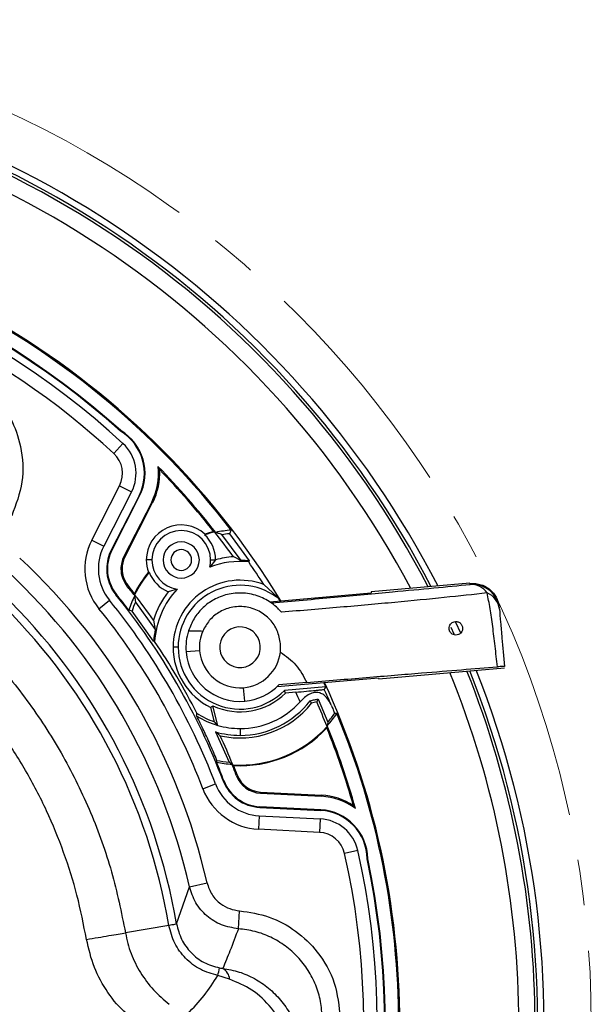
# Model space of a CAD drawing. Header units: millimetres. Extents: x 0 to 594, y 0 to 420.
# Tile 30 of 32: x 413 to 445, y 278 to 333. Entities that reach past the tile are written whole.
import ezdxf

# ---------------------------------------------------------------- set-up
doc = ezdxf.new("R2010")
doc.units = ezdxf.units.MM
doc.linetypes.add('CENTERX2', pattern=[20.32, 12.7, -2.54, 2.54, -2.54])
doc.layers.add('SLD-0', color=7, linetype='Continuous')

msp = doc.modelspace()

# ---------------------------------------------------------------- linework, layer by layer
at = {"color": 7, "linetype": 'Continuous', "lineweight": 25}
for p, q in [((418.139, 308.836), (418.648, 309.387)), ((416.917, 304.04), (418.457, 307.05)), ((418.457, 307.05), (419.125, 306.709)), ((419.125, 306.709), (417.585, 303.698)), ((419.537, 306.498), (417.997, 303.487)), ((418.03, 303.471), (419.57, 306.481)), ((419.537, 306.498), (419.57, 306.481)), ((420.238, 306.14), (418.698, 303.129)), ((418.752, 303.101), (420.292, 306.112)), ((420.292, 306.112), (420.238, 306.14)), ((425.194, 302.909), (424.119, 304.34)), ((424.551, 304.395), (425.641, 302.883)), ((416.917, 304.04), (417.585, 303.698)), ((417.997, 303.487), (418.03, 303.471)), ((418.752, 303.101), (418.698, 303.129)), ((424.764, 303.122), (425.194, 302.909)), ((420.253, 302.938), (419.939, 302.938)), ((423.773, 302.938), (423.456, 302.549)), ((423.503, 302.938), (423.773, 302.938)), ((417.783, 302.446), (417.746, 302.446)), ((418.594, 302.446), (418.533, 302.446)), ((418.916, 301.539), (418.868, 301.5)), ((427.182, 300.898), (426.459, 301.573)), ((437.875, 301.646), (432.396, 301.167)), ((437.881, 301.585), (437.875, 301.646)), ((418.258, 301.005), (418.286, 301.028)), ((421.648, 301.33), (421.154, 301.177)), ((426.78, 300.618), (432.401, 301.11)), ((432.396, 301.167), (432.401, 301.11)), ((417.316, 300.24), (417.898, 300.712)), ((419.337, 300.607), (420.435, 299.083)), ((427.136, 300.894), (427.182, 300.898)), ((427.216, 300.901), (427.182, 300.898)), ((420.347, 298.451), (419.148, 300.111)), ((420.339, 299.613), (420.435, 299.083)), ((437.056, 299.541), (437.361, 298.87)), ((436.816, 299.225), (436.985, 298.853)), ((427.369, 297.842), (427.377, 298.305)), ((421.706, 298.109), (421.426, 298.109)), ((422.894, 297.913), (422.147, 297.848)), ((432.817, 296.359), (439.79, 296.97)), ((427.191, 295.924), (432.812, 296.416)), ((428.827, 296.155), (427.288, 296.02)), ((429.884, 295.915), (429.776, 296.15)), ((432.812, 296.416), (432.817, 296.359)), ((425.397, 295.121), (425.331, 295.868)), ((429.884, 295.915), (427.589, 295.714)), ((428.219, 295.62), (427.656, 295.571)), ((429.381, 295.077), (429.097, 295.016)), ((429.465, 295.24), (429.999, 293.959)), ((423.717, 293.977), (423.519, 294.772)), ((423.9, 293.782), (423.631, 294.863)), ((423.78, 293.42), (424.526, 291.744)), ((425.135, 293.609), (425.135, 293.228)), ((424.204, 290.706), (424.238, 290.719)), ((424.996, 291.009), (424.939, 290.987)), ((423.07, 290.272), (423.771, 290.54)), ((426.267, 290.085), (426.263, 290.024)), ((426.267, 290.085), (429.644, 289.914)), ((426.263, 290.024), (429.641, 289.853)), ((429.644, 289.914), (429.641, 289.853)), ((426.224, 289.239), (426.225, 289.275)), ((426.224, 289.239), (429.601, 289.067)), ((429.603, 289.104), (426.225, 289.275)), ((429.601, 289.067), (429.603, 289.104)), ((426.2, 288.776), (426.162, 288.027)), ((426.2, 288.776), (429.577, 288.605)), ((429.577, 288.605), (429.539, 287.856)), ((429.539, 287.856), (426.162, 288.027)), ((431.658, 286.852), (430.927, 286.687)), ((421.612, 282.796), (422.329, 284.844)), ((422.329, 284.844), (423.303, 285.066)), ((425.041, 282.519), (425.111, 283.516)), ((421.194, 282.701), (418.786, 282.292)), ((424.558, 279.722), (423.908, 279.927))]:
    msp.add_line(p, q, dxfattribs=at)
at = {"color": 7, "linetype": 'Continuous', "lineweight": 25, "flags": 128}
for points in [[(418.503, 310.069), (418.515, 310.086), (418.524, 310.099)], [(423.182, 304.373), (423.177, 304.351), (423.174, 304.334)], [(423.676, 304.506), (423.71, 304.494), (423.737, 304.484)], [(424.637, 304.59), (424.589, 304.481), (424.551, 304.395)], [(423.782, 302.95), (423.777, 302.943), (423.773, 302.938)], [(425.641, 302.883), (425.624, 302.854), (425.611, 302.832)], [(420.099, 302.26), (420.076, 302.263), (420.059, 302.266)], [(419.291, 301.013), (419.287, 301.05), (419.284, 301.078)], [(427.359, 300.669), (427.294, 300.776), (427.216, 300.901)], [(419.148, 300.111), (419.047, 300.14), (418.968, 300.162)], [(420.347, 298.451), (420.376, 298.44), (420.399, 298.431)], [(427.656, 295.571), (427.619, 295.651), (427.589, 295.714)], [(429.884, 295.915), (429.838, 295.835), (429.801, 295.772)], [(429.097, 295.016), (429.051, 295.09), (429.015, 295.147)], [(429.465, 295.24), (429.418, 295.149), (429.381, 295.077)], [(422.73, 294.306), (422.738, 294.388), (422.743, 294.453)], [(423.631, 294.863), (423.568, 294.812), (423.519, 294.772)], [(430.499, 294.438), (430.432, 294.445), (430.379, 294.45)], [(429.945, 293.647), (429.952, 293.683), (429.957, 293.712)], [(423.83, 291.742), (423.844, 291.799), (423.855, 291.844)], [(424.728, 291.596), (424.757, 291.574), (424.781, 291.558)], [(432.177, 286.385), (432.197, 286.388), (432.213, 286.389)]]:
    msp.add_lwpolyline(points, dxfattribs=at)
at = {"color": 7, "linetype": 'Continuous', "lineweight": 25}
for centre, radius, start, end in [((388.979, 277.234), 53, 27.2368, 141.7017), ((388.979, 277.234), 52.65, 27.3926, 141.816), ((388.979, 277.234), 52.5, 27.46, 141.8655), ((388.979, 277.234), 51.6, 27.8738, 142.1687), ((388.979, 277.234), 45.004, 31.3855, 144.859), ((388.979, 277.234), 44.943, 37.4939, 142.5061), ((388.979, 277.234), 44.193, 48.044, 131.956), ((388.979, 277.234), 44.157, 48.0393, 131.9607), ((388.979, 277.234), 43.75, 47.3006, 90), ((388.979, 277.234), 43, 47.3006, 81.5796), ((417.122, 307.734), 2.713, 332.9067, 59.4119), ((417.122, 307.734), 2.75, 332.9067, 59.3357), ((417.122, 307.734), 2.25, 332.9067, 47.3006), ((417.122, 307.734), 1.5, 332.9067, 47.3006), ((417.122, 307.734), 3.5, 332.9067, 6.0913), ((388.979, 277.234), 44.193, 38.041, 44.3097), ((417.122, 307.734), 3.561, 332.9067, 3.3294), ((388.979, 277.234), 44.132, 38.167, 44.089), ((421.878, 302.938), 1.939, 47.7277, 180), ((421.878, 302.938), 1.625, 0, 180), ((425.135, 298.109), 6.526, 102.3662, 107.4912), ((421.878, 302.938), 1.904, 0.3555, 47.1271), ((425.135, 298.109), 6.561, 102.8508, 107.3148), ((388.979, 277.234), 44.167, 35.8825, 38.0952), ((425.135, 298.109), 6.5, 94.3917, 101.9984), ((425.135, 298.109), 6.313, 95.3066, 99.2614), ((420.033, 302.446), 3.5, 152.9067, 219.0713), ((420.033, 302.446), 2.75, 152.9067, 219.0713), ((421.878, 302.938), 1, 0, 180), ((420.033, 302.446), 2.287, 152.9067, 180), ((420.033, 302.446), 2.25, 152.9067, 180), ((420.033, 302.446), 1.5, 152.9067, 180), ((421.878, 302.938), 0.575, 0, 180), ((425.135, 298.109), 5.026, 94.2384, 105.6148), ((388.979, 277.234), 35.207, 12.8527, 47.1473), ((420.033, 302.446), 1.439, 152.9067, 180), ((421.878, 302.938), 1.939, 180, 200.2723), ((421.878, 302.938), 1.625, 180, 261.8475), ((421.878, 302.938), 1, 180, 0), ((421.878, 302.938), 0.575, 180, 0), ((421.878, 302.938), 1.625, 346.1525, 0), ((425.135, 298.109), 4.747, 84.2429, 110.7184), ((425.135, 298.109), 4.8, 83.9514, 89.2949), ((388.979, 277.234), 44.69, 32.9986, 34.9448), ((388.979, 277.234), 34.207, 12.8527, 47.1473), ((420.033, 302.446), 2.287, 180, 219.0713), ((420.033, 302.446), 2.25, 180, 219.0713), ((420.033, 302.446), 1.5, 180, 219.0713), ((420.033, 302.446), 1.439, 180, 219.0713), ((425.135, 298.109), 6.561, 140.6852, 153.0963), ((425.135, 298.109), 6.526, 140.5088, 153.5778), ((421.878, 302.938), 1.904, 200.8729, 247.6445), ((388.979, 277.234), 38.5, 38.0513, 39.0713), ((388.979, 277.234), 38.561, 38.195, 39.0713), ((425.135, 298.109), 3.709, 69.0769, 180), ((425.135, 298.109), 3.429, 54.3021, 180), ((438.011, 300.091), 1.5, 5.0011, 95.0011), ((437.921, 300.49), 1.096, 34.6043, 92.1039), ((388.979, 277.234), 37.713, 20.9287, 39.0713), ((388.979, 277.234), 37.75, 37.3995, 39.0713), ((425.135, 298.109), 6.5, 153.9441, 161.5865), ((388.979, 277.234), 38.526, 35.511, 38.1132), ((425.135, 298.109), 5.026, 142.3852, 162.5968), ((425.135, 298.109), 4.747, 137.2816, 176.1144), ((438.391, 300.075), 1.124, 7.5289, 67.4193), ((388.979, 277.234), 33.104, 9.6705, 44.9055), ((388.979, 277.234), 37.25, 20.9287, 39.0713), ((425.135, 298.109), 6.313, 156.6965, 161.5117), ((388.979, 277.234), 32.676, 9.6308, 45.127), ((388.979, 277.234), 36.5, 20.9287, 39.0713), ((425.135, 298.109), 4.8, 168.2906, 175.9201), ((425.135, 298.109), 3, 162.4404, 185), ((425.135, 298.109), 2.25, 156.5639, 185), ((425.135, 298.109), 1.125, 5, 185), ((388.979, 277.234), 37.902, 27.0196, 34.0041), ((425.135, 298.109), 3.709, 180, 244.1577), ((425.135, 298.109), 3.429, 180, 315.6979), ((425.135, 298.109), 3, 185, 275), ((425.135, 298.109), 2.25, 185, 275), ((425.135, 298.109), 1.125, 185, 5), ((425.135, 298.109), 2.25, 275, 353.177), ((388.979, 277.234), 53, 267.2368, 21.7017), ((388.979, 277.234), 52.65, 267.3926, 21.816), ((388.979, 277.234), 51.6, 0, 22.1687), ((388.979, 277.234), 52.5, 0, 21.8655), ((388.979, 277.234), 45.004, 0, 24.859), ((425.135, 298.109), 3.578, 245.1319, 314.8087), ((425.135, 298.109), 3, 275, 315.8656), ((388.979, 277.234), 43.334, 24.324, 25.1053), ((388.979, 277.234), 44.834, 23.2004, 24.4228), ((425.135, 298.109), 5.026, 257.4032, 322.0212), ((425.135, 298.109), 4.881, 270, 322.637), ((425.135, 298.109), 4.5, 270, 317.7471), ((388.979, 277.234), 44.167, 21.9048, 23.8271), ((425.135, 298.109), 4.369, 236.8108, 251.0555), ((425.135, 298.109), 6.5, 318.0016, 325.6083), ((425.135, 298.109), 6.394, 319.5245, 325.0965), ((388.979, 277.234), 44.943, 0, 22.5061), ((425.135, 298.109), 4.5, 237.6923, 254.0716), ((425.135, 298.109), 4.881, 253.8805, 270), ((425.135, 298.109), 4.5, 254.0716, 270), ((425.135, 298.109), 6.526, 266.4222, 317.6338), ((425.135, 298.109), 6.561, 266.9037, 317.1492), ((388.979, 277.234), 44.132, 15.911, 21.833), ((388.979, 277.234), 44.193, 15.6903, 21.959), ((388.979, 277.234), 38.526, 21.8868, 24.489), ((388.979, 277.234), 37.75, 20.9287, 22.6005), ((425.135, 298.109), 6.5, 258.4135, 266.0559), ((425.135, 298.109), 6.394, 258.4561, 264.5303), ((388.979, 277.234), 38.5, 20.9287, 21.9487), ((388.979, 277.234), 38.561, 20.9287, 21.805), ((426.34, 291.523), 2.287, 200.9287, 267.0933), ((426.34, 291.523), 2.25, 200.9287, 267.0933), ((426.34, 291.523), 1.5, 200.9287, 267.0933), ((426.34, 291.523), 1.439, 200.9287, 267.0933), ((426.34, 291.523), 3.5, 200.9287, 267.0933), ((426.34, 291.523), 2.75, 200.9287, 267.0933), ((429.463, 286.358), 3.5, 53.9087, 87.0933), ((429.463, 286.358), 3.561, 56.6706, 87.0933), ((429.463, 286.358), 2.713, 0.5881, 87.0933), ((429.463, 286.358), 2.75, 0.6643, 87.0933), ((429.463, 286.358), 2.25, 12.6994, 87.0933), ((429.463, 286.358), 1.5, 12.6994, 87.0933), ((388.979, 277.234), 43.75, 287.3006, 12.6994), ((388.979, 277.234), 43, 287.3006, 12.6994), ((388.979, 277.234), 44.157, 288.0393, 11.9607), ((388.979, 277.234), 44.193, 288.044, 11.956), ((383.134, 287.942), 41.555, 348.8788, 349.4774), ((423.789, 279.659), 0.772, 4.7046, 59.557)]:
    msp.add_arc(centre, radius, start, end, dxfattribs=at)
for points, knots in [([(410.131, 313.179), (410.59, 312.857), (411.505, 312.213), (412.475, 310.816), (413.071, 309.146), (413.176, 307.235), (412.715, 306.002), (412.485, 305.385)], [0, 0, 0, 0, 0.187473, 0.374212, 0.56074, 0.780352, 1, 1, 1, 1]), ([(420.677, 307.94), (420.664, 307.971), (420.64, 308.024), (420.614, 308.08), (420.602, 308.105)], [0, 0, 0, 0, 0.56, 1, 1, 1, 1]), ([(424.119, 304.34), (424.056, 304.365), (423.943, 304.409), (423.833, 304.449), (423.784, 304.467)], [0, 0, 0, 0, 0.56, 1, 1, 1, 1]), ([(426.867, 300.559), (428.052, 300.666), (430.419, 300.88), (433.413, 301.158), (435.928, 301.395), (437.229, 301.522), (437.881, 301.585)], [0, 0, 0, 0, 0.279631, 0.558708, 0.779098, 1, 1, 1, 1]), ([(437.875, 301.646), (438.089, 301.638), (438.535, 301.622), (439.071, 301.261), (439.407, 300.784), (439.47, 300.445), (439.5, 300.282)], [0, 0, 0, 0, 0.270257, 0.562423, 0.789733, 1, 1, 1, 1]), ([(419.296, 300.964), (419.303, 300.899), (419.315, 300.781), (419.33, 300.66), (419.337, 300.607)], [0, 0, 0, 0, 0.56, 1, 1, 1, 1]), ([(427.426, 300.046), (427.359, 300.122), (427.275, 300.216), (427.178, 300.306), (427.153, 300.329), (427.147, 300.335), (427.145, 300.336), (427.145, 300.337), (427.045, 300.427), (426.728, 300.677), (426.23, 300.928), (425.665, 301.073), (425.211, 301.12), (424.752, 301.096), (424.183, 300.978), (423.582, 300.712), (423.012, 300.265), (422.553, 299.711), (422.368, 299.246), (422.275, 299.014)], [0, 0, 0, 0, 0.046877, 0.05871, 0.061723, 0.062504, 0.062713, 0.062791, 0.062801, 0.125145, 0.249968, 0.312679, 0.375407, 0.43822, 0.501044, 0.626042, 0.750572, 0.875485, 1, 1, 1, 1]), ([(438.823, 301.113), (438.058, 301.028), (436.528, 300.86), (433.754, 300.591), (430.724, 300.318), (428.526, 300.137), (427.426, 300.046)], [0, 0, 0, 0, 0.250431, 0.501116, 0.75018, 1, 1, 1, 1]), ([(439.392, 297.02), (439.351, 297.407), (439.268, 298.18), (439.134, 299.268), (438.992, 300.278), (438.88, 300.832), (438.823, 301.113)], [0, 0, 0, 0, 0.247904, 0.496068, 0.745168, 1, 1, 1, 1]), ([(408.762, 300.096), (409.613, 299.309), (411.314, 297.736), (413.5, 295.024), (415.384, 292.1), (416.907, 288.973), (418.091, 285.698), (418.554, 283.427), (418.786, 282.292)], [0, 0, 0, 0, 0.166667, 0.333333, 0.5, 0.666667, 0.833333, 1, 1, 1, 1]), ([(427.377, 298.305), (427.331, 298.55), (427.24, 299.038), (426.818, 299.66), (426.314, 300.058), (425.83, 300.262), (425.437, 300.351), (425.037, 300.369), (424.509, 300.298), (423.931, 300.052), (423.397, 299.605), (423.18, 299.204), (423.071, 299.004)], [0, 0, 0, 0, 0.124814, 0.24961, 0.374281, 0.44026, 0.499573, 0.561853, 0.625043, 0.750181, 0.87513, 1, 1, 1, 1]), ([(439.506, 300.222), (439.526, 299.988), (439.567, 299.52), (439.66, 298.461), (439.737, 297.582), (439.784, 297.045)], [0, 0, 0, 0, 0.2815666, 0.5610135, 1, 1, 1, 1]), ([(436.716, 299.122), (436.718, 299.174), (436.722, 299.276), (436.776, 299.367), (436.832, 299.43), (436.897, 299.482), (436.999, 299.527), (437.114, 299.535), (437.213, 299.512), (437.288, 299.477), (437.357, 299.424), (437.412, 299.352), (437.45, 299.271), (437.459, 299.216), (437.463, 299.188)], [0, 0, 0, 0, 0.124631, 0.249226, 0.295927, 0.374298, 0.498834, 0.623497, 0.690006, 0.748942, 0.812834, 0.874376, 0.934308, 1, 1, 1, 1]), ([(416.626, 281.929), (416.466, 282.747), (416.145, 284.379), (415.391, 286.76), (414.444, 289.07), (413.289, 291.288), (411.946, 293.392), (410.423, 295.358), (408.742, 297.195), (407.491, 298.287), (406.864, 298.834)], [0, 0, 0, 0, 0.125456, 0.250176, 0.375005, 0.500843, 0.626008, 0.750299, 0.874698, 1, 1, 1, 1]), ([(422.275, 299.014), (422.424, 299.015), (422.689, 299.017), (422.954, 299.008), (423.071, 299.004)], [0, 0, 0, 0, 0.560596, 1, 1, 1, 1]), ([(437.463, 299.188), (437.462, 299.144), (437.46, 299.042), (437.393, 298.922), (437.295, 298.833), (437.171, 298.78), (437.031, 298.775), (436.907, 298.82), (436.822, 298.887), (436.766, 298.958), (436.728, 299.04), (436.72, 299.094), (436.716, 299.122)], [0, 0, 0, 0, 0.108207, 0.249503, 0.374291, 0.499335, 0.640154, 0.748771, 0.813371, 0.874248, 0.934659, 1, 1, 1, 1]), ([(427.369, 297.842), (427.678, 297.62), (428.298, 297.174), (428.65, 296.496), (428.827, 296.155)], [0, 0, 0, 0, 0.497548, 1, 1, 1, 1]), ([(428.827, 296.155), (429.942, 296.249), (432.171, 296.437), (435.019, 296.671), (437.447, 296.868), (438.744, 296.969), (439.392, 297.02)], [0, 0, 0, 0, 0.279967, 0.55992, 0.779963, 1, 1, 1, 1]), ([(439.784, 297.045), (439.766, 297.046), (439.729, 297.046), (439.505, 297.029), (439.392, 297.02)], [0, 0, 0, 0, 0.500068, 1, 1, 1, 1]), ([(428.219, 295.62), (428.419, 295.638), (428.82, 295.673), (429.258, 295.714), (429.528, 295.74), (429.68, 295.756), (429.78, 295.767), (429.794, 295.77), (429.801, 295.772)], [0, 0, 0, 0, 0.249423, 0.498587, 0.624338, 0.748844, 0.873968, 1, 1, 1, 1]), ([(430.187, 294.897), (430.107, 295.051), (429.983, 295.288), (429.734, 295.504), (429.509, 295.606), (429.255, 295.618), (428.975, 295.516), (428.705, 295.33), (428.546, 295.166), (428.466, 295.083)], [0, 0, 0, 0, 0.2493768, 0.384178, 0.5000612, 0.6284033, 0.7497238, 0.874967, 1, 1, 1, 1]), ([(429.015, 295.147), (429.099, 295.165), (429.251, 295.196), (429.399, 295.227), (429.465, 295.24)], [0, 0, 0, 0, 0.559996, 1, 1, 1, 1]), ([(430.187, 294.897), (430.223, 294.813), (430.288, 294.664), (430.351, 294.516), (430.379, 294.45)], [0, 0, 0, 0, 0.55995, 1, 1, 1, 1]), ([(423.855, 291.844), (423.741, 292.116), (423.514, 292.654), (423.144, 293.466), (422.866, 294.031), (422.73, 294.306)], [0, 0, 0, 0, 0.3445549, 0.6805009, 1, 1, 1, 1]), ([(423.9, 293.782), (423.866, 293.817), (423.805, 293.881), (423.744, 293.947), (423.717, 293.977)], [0, 0, 0, 0, 0.56, 1, 1, 1, 1]), ([(429.999, 293.959), (429.993, 293.921), (429.982, 293.855), (429.971, 293.789), (429.966, 293.76)], [0, 0, 0, 0, 0.56, 1, 1, 1, 1]), ([(424.039, 293.204), (423.991, 293.243), (423.907, 293.312), (423.819, 293.387), (423.78, 293.42)], [0, 0, 0, 0, 0.56, 1, 1, 1, 1]), ([(424.688, 291.625), (424.658, 291.647), (424.604, 291.686), (424.55, 291.726), (424.526, 291.744)], [0, 0, 0, 0, 0.56, 1, 1, 1, 1]), ([(431.42, 289.333), (431.439, 289.306), (431.474, 289.259), (431.509, 289.208), (431.525, 289.186)], [0, 0, 0, 0, 0.56, 1, 1, 1, 1]), ([(425.041, 282.519), (424.723, 282.571), (424.09, 282.676), (423.27, 283.201), (422.627, 283.931), (422.428, 284.539), (422.329, 284.844)], [0, 0, 0, 0, 0.250829, 0.5006143, 0.7503409, 1, 1, 1, 1]), ([(423.303, 285.066), (423.38, 284.839), (423.534, 284.386), (424.013, 283.903), (424.553, 283.601), (424.925, 283.544), (425.111, 283.516)], [0, 0, 0, 0, 0.279587, 0.559158, 0.779023, 1, 1, 1, 1]), ([(425.111, 283.516), (425.665, 283.431), (426.771, 283.262), (428.261, 282.441), (429.537, 281.209), (430.48, 279.545), (430.616, 278.236), (430.684, 277.581)], [0, 0, 0, 0, 0.187469, 0.37421, 0.56074, 0.78035, 1, 1, 1, 1]), ([(421.612, 282.795), (421.612, 282.795), (421.612, 282.794), (421.612, 282.793), (421.612, 282.79), (421.612, 282.785), (421.606, 282.78), (421.579, 282.772), (421.486, 282.754), (421.31, 282.722), (421.194, 282.701)], [0, 0, 0, 0, 0.001249, 0.003166, 0.009133, 0.029813, 0.106513, 0.250691, 0.501055, 1, 1, 1, 1]), ([(423.908, 279.927), (423.576, 280.022), (422.912, 280.213), (422.087, 280.859), (421.459, 281.698), (421.282, 282.367), (421.194, 282.701)], [0, 0, 0, 0, 0.249866, 0.499825, 0.749731, 1, 1, 1, 1]), ([(421.612, 282.795), (421.612, 282.795), (421.612, 282.796), (421.612, 282.796), (421.612, 282.796)], [0, 0, 0, 0, 0.56, 1, 1, 1, 1]), ([(421.612, 282.796), (421.688, 282.502), (421.842, 281.914), (422.392, 281.174), (423.116, 280.605), (423.699, 280.437), (423.99, 280.353)], [0, 0, 0, 0, 0.25091, 0.500893, 0.750561, 1, 1, 1, 1]), ([(425.041, 282.519), (424.888, 282.11), (424.616, 281.38), (424.313, 280.647), (424.18, 280.324)], [0, 0, 0, 0, 0.560001, 1, 1, 1, 1]), ([(429.684, 277.572), (429.665, 277.883), (429.626, 278.504), (429.351, 279.401), (428.927, 280.234), (428.353, 280.972), (427.652, 281.593), (426.85, 282.069), (425.97, 282.402), (425.351, 282.48), (425.041, 282.519)], [0, 0, 0, 0, 0.124871, 0.250004, 0.374605, 0.499866, 0.624356, 0.749629, 0.874172, 1, 1, 1, 1]), ([(416.626, 281.929), (416.842, 281.965), (417.28, 282.039), (417.88, 282.14), (418.407, 282.229), (418.661, 282.271), (418.786, 282.292)], [0, 0, 0, 0, 0.246793, 0.5, 0.753207, 1, 1, 1, 1]), ([(420.087, 277.088), (419.654, 277.311), (418.758, 277.773), (417.769, 278.975), (416.995, 280.364), (416.75, 281.405), (416.626, 281.929)], [0, 0, 0, 0, 0.234409, 0.484271, 0.740174, 1, 1, 1, 1]), ([(418.786, 282.292), (418.825, 282.098), (418.902, 281.709), (419.15, 280.958), (419.591, 280.07), (420.309, 279.115), (420.904, 278.596), (421.202, 278.336)], [0, 0, 0, 0, 0.1251923, 0.2503534, 0.49917, 0.7492047, 1, 1, 1, 1]), ([(423.99, 280.353), (424.027, 280.346), (424.094, 280.334), (424.154, 280.327), (424.18, 280.324)], [0, 0, 0, 0, 0.558091, 1, 1, 1, 1]), ([(424.18, 280.324), (424.482, 280.269), (425.091, 280.159), (425.95, 279.78), (426.732, 279.255), (427.403, 278.587), (427.937, 277.807), (428.311, 276.942), (428.528, 276.028), (428.526, 275.408), (428.526, 275.1)], [0, 0, 0, 0, 0.123422, 0.248582, 0.374263, 0.499952, 0.626113, 0.751271, 0.876563, 1, 1, 1, 1]), ([(422.233, 277.81), (422.548, 278.141), (423.175, 278.798), (423.665, 279.552), (423.908, 279.927)], [0, 0, 0, 0, 0.503299, 1, 1, 1, 1]), ([(427.996, 275.512), (427.906, 275.97), (427.719, 276.918), (426.92, 278.162), (425.86, 279.178), (424.979, 279.546), (424.558, 279.722)], [0, 0, 0, 0, 0.242985, 0.503089, 0.762174, 1, 1, 1, 1])]:
    msp.add_open_spline(points, degree=3, knots=knots, dxfattribs=at)
at = {"layer": 'SLD-0', "color": 7, "linetype": 'CENTERX2', "lineweight": 18}
msp.add_circle((388.979, 277.234), 55.619, dxfattribs=at)

doc.saveas('drawing.dxf')
